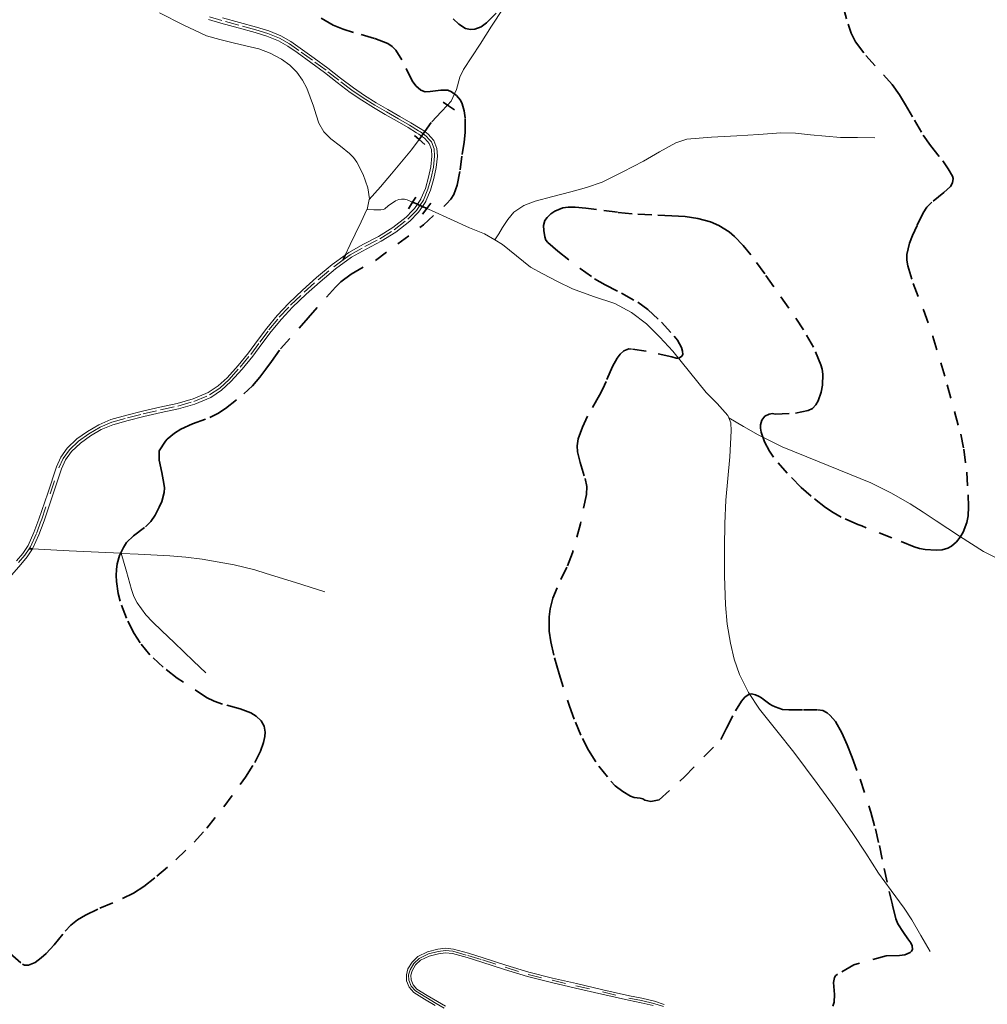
# Model space of a CAD drawing. Header units: metres. Extents: x 407555 to 411072, y 4571682 to 4574038.
# Tile 62 of 67: x 410014 to 410363, y 4573394 to 4573749. Entities that reach past the tile are written whole.
import ezdxf

# ---------------------------------------------------------------- set-up
doc = ezdxf.new("R2010")
doc.units = ezdxf.units.M
doc.header["$MEASUREMENT"] = 0
doc.linetypes.add('bt5mv20_nopinta', pattern=[10, 5, -5])
for name, color, linetype, lineweight in [('COB01_LN', 7, 'Continuous', 15), ('FLU01_LN', 7, 'Continuous', 15), ('FLU03_LN', 7, 'Continuous', 15), ('FLU04_LN', 7, 'Continuous', 15), ('PON02_LN', 7, 'Continuous', 15), ('VIA16_LN', 7, 'Continuous', 15), ('VIA19_LN', 7, 'Continuous', 15)]:
    doc.layers.add(name, color=color, linetype=linetype, lineweight=lineweight)

msp = doc.modelspace()

# ---------------------------------------------------------------- linework, layer by layer
at = {"layer": 'COB01_LN', "color": 92, "linetype": 'bt5mv20_nopinta', "lineweight": 35}
for points in [[(410310.4, 4573754.41, 505.79), (410312.35, 4573747.65, 505.78), (410313.49, 4573744.36, 505.78)], [(410169.94, 4573749.6, 481.62), (410172, 4573747.59, 481.19), (410174.38, 4573746.11, 480.88), (410176.26, 4573745.71, 480.73), (410177.79, 4573745.88, 480.68), (410180.04, 4573746.72, 480.7), (410181.97, 4573748.07, 480.88), (410187.79, 4573753.86, 482)], [(410130.32, 4573745.87, 481.08), (410126.75, 4573747.34, 481.49), (410122.25, 4573749.93, 481.97)], [(410063.21, 4573440.55, 501.23), (410070.04, 4573446.46, 501.74), (410076.6, 4573452.82, 501.53), (410081.14, 4573457.79, 500.98), (410087.31, 4573465.55, 499.73), (410093.18, 4573473.52, 498), (410095.09, 4573476.19, 497.39), (410098.47, 4573481.45, 496.3), (410100.58, 4573485.6, 495.4), (410101.67, 4573488.67, 494.67), (410102.12, 4573490.87, 494.07), (410102.19, 4573492.44, 493.59), (410101.82, 4573494.61, 492.81), (410100.79, 4573496.52, 491.96), (410099, 4573498.22, 490.95), (410097.09, 4573499.36, 490.06), (410093.21, 4573500.82, 488.46), (410086.88, 4573502.55, 485.99), (410083.84, 4573503.59, 484.73), (410081.12, 4573504.98, 483.46), (410070.55, 4573511.95, 477.98), (410065.46, 4573515.86, 475.23), (410060.66, 4573520.34, 472.5), (410057.15, 4573524.6, 470.28), (410054.96, 4573528.02, 468.7), (410052.23, 4573533.57, 466.42), (410049.97, 4573539.64, 464.21), (410049.19, 4573542.48, 463.32), (410048.58, 4573546.8, 462.38), (410048.52, 4573548.96, 462.17), (410048.61, 4573551.09, 462.17), (410048.9, 4573553.1, 462.35), (410049.77, 4573556.08, 462.83), (410051.1, 4573558.99, 463.44), (410052.27, 4573560.75, 463.89), (410054.81, 4573563.22, 464.78), (410059.05, 4573566.48, 466.16), (410060.99, 4573568.36, 466.77), (410062.58, 4573570.68, 467.25), (410064, 4573573.5, 467.6), (410064.91, 4573575.62, 467.77), (410065.77, 4573578.84, 467.84), (410065.88, 4573580.46, 467.81), (410065.71, 4573582.08, 467.73), (410064.91, 4573586.07, 467.48), (410063.96, 4573590.44, 467.14), (410064.01, 4573593.85, 466.67), (410066.29, 4573597.33, 465.72), (410066.93, 4573598.07, 465.58), (410069.48, 4573600.19, 465.32), (410071.8, 4573601.64, 465.19), (410075.99, 4573603.54, 465.1), (410082.24, 4573605.88, 465.08), (410085.21, 4573607.28, 465.04), (410087.97, 4573609.12, 464.9), (410094.52, 4573614.41, 464.2), (410097.6, 4573617.27, 463.87), (410100.34, 4573620.45, 463.73), (410102.43, 4573623.25, 463.73), (410104.51, 4573626.05, 463.73), (410107.8, 4573630.61, 464.35), (410117.68, 4573641.75, 465.37), (410127.56, 4573652.88, 466.39), (410129.46, 4573654.77, 466.57), (410133.22, 4573657.59, 466.85), (410141.94, 4573662.47, 467.36), (410159.23, 4573675.27, 468.24), (410167.61, 4573682.83, 468.86), (410169.15, 4573684.56, 469.07), (410170.18, 4573686.27, 469.36), (410171.42, 4573689.63, 470.02), (410172.45, 4573695.14, 471.14), (410173.24, 4573700.63, 471.98), (410173.98, 4573705.16, 472.35), (410174.34, 4573708.62, 472.56), (410174.29, 4573713.83, 472.84), (410173.91, 4573716.41, 473.02), (410173.23, 4573718.96, 473.24), (410172.59, 4573720.28, 473.39), (410171.13, 4573721.92, 473.65), (410169.33, 4573723.25, 473.96), (410168.05, 4573723.8, 474.21), (410165.59, 4573723.91, 474.75), (410161.74, 4573723.32, 475.64), (410159.94, 4573723.3, 476.03), (410158.35, 4573723.84, 476.34), (410156.51, 4573725.43, 476.7), (410155.2, 4573727.22, 477), (410151.5, 4573734.82, 478.04), (410149.36, 4573738.27, 478.54), (410148.01, 4573739.64, 478.79), (410146.41, 4573740.66, 479.03), (410141.61, 4573742.51, 479.67), (410134.05, 4573744.68, 480.63), (410130.32, 4573745.87, 481.08)], [(410313.49, 4573744.36, 505.78), (410315.04, 4573741.29, 505.78), (410318.73, 4573736.34, 505.79), (410325.1, 4573729.43, 505.85), (410328.17, 4573725.92, 505.93), (410330.88, 4573722.19, 506.05), (410333.06, 4573718.57, 506.36), (410336.21, 4573713.02, 507.25), (410339.38, 4573707.64, 508.28), (410342.04, 4573703.89, 509.08), (410346.45, 4573698.33, 510.47), (410348.43, 4573695.56, 511.1), (410349.98, 4573692.8, 511.61), (410350.23, 4573691.97, 511.71), (410350, 4573690.46, 511.76), (410349.21, 4573689.17, 511.7), (410346.89, 4573686.93, 511.42), (410342.57, 4573683.48, 510.91), (410340.69, 4573681.65, 510.77), (410339.39, 4573679.7, 510.78), (410337.17, 4573675.09, 511.21), (410335.5, 4573671.48, 511.67), (410334.45, 4573668.73, 512.01), (410333.54, 4573664.6, 512.44), (410333.5, 4573662.55, 512.57), (410333.82, 4573660.54, 512.62), (410335.8, 4573654.19, 512.63), (410339.48, 4573644.67, 512.64), (410342.91, 4573635.11, 512.62), (410348.09, 4573617.62, 512.55), (410352.96, 4573599.88, 512.48), (410354.1, 4573594.46, 512.45), (410355.09, 4573586.22, 512.38), (410355.62, 4573577.98, 512.27), (410355.78, 4573573.66, 512.12), (410355.61, 4573570.45, 511.93), (410355.17, 4573568.06, 511.76), (410353.82, 4573564.51, 511.51), (410352.74, 4573562.75, 511.4), (410351.35, 4573561, 511.3), (410349.65, 4573559.5, 511.25), (410348.31, 4573558.77, 511.25), (410346.24, 4573558.18, 511.24), (410344.12, 4573558.04, 511.17), (410340.06, 4573558.31, 510.7), (410338.05, 4573558.68, 510.31), (410336.14, 4573559.29, 509.84), (410328.15, 4573562.51, 507.6), (410317.25, 4573566.76, 504.15), (410315.89, 4573567.24, 503.58), (410309.86, 4573569.94, 500.78), (410306.98, 4573571.58, 499.38), (410304.18, 4573573.47, 498.01), (410299.05, 4573577.47, 495.39), (410295.46, 4573580.63, 493.43), (410290.37, 4573585.76, 490.49), (410285.47, 4573591.53, 487.56), (410283.97, 4573593.68, 486.57), (410282.23, 4573597.09, 485.19), (410280.99, 4573600.58, 484.09), (410280.74, 4573602.01, 483.94), (410280.77, 4573603.19, 484.04), (410281.24, 4573604.91, 484.39), (410282.36, 4573606.34, 484.86), (410283.91, 4573607.12, 485.33), (410285.14, 4573607.25, 485.68), (410286.08, 4573607.12, 485.97), (410293.35, 4573607.41, 490.35), (410297.94, 4573608.37, 493.82), (410299.54, 4573609.14, 495.01), (410300.72, 4573610.4, 495.86), (410301.58, 4573611.85, 496.47), (410302.66, 4573614.96, 497.27), (410303.12, 4573617.55, 497.67), (410303.21, 4573621.46, 498.01), (410302.98, 4573623.26, 498.08), (410302.56, 4573624.88, 498.09), (410299.86, 4573631.27, 497.95), (410296.26, 4573637.51, 497.81), (410290.94, 4573645.33, 497.87), (410285.53, 4573652.96, 497.81), (410282.27, 4573657.66, 497.45), (410277.33, 4573664.54, 496.44), (410274.56, 4573667.89, 495.84), (410271.42, 4573671.16, 495.25), (410269.46, 4573672.83, 494.93), (410265.73, 4573675.11, 494.34), (410262.75, 4573676.36, 493.87), (410258.15, 4573677.61, 493.07), (410253.55, 4573678.27, 492.14), (410248.76, 4573678.61, 490.89), (410241.55, 4573678.9, 488.52), (410234.45, 4573679.29, 485.93), (410229.27, 4573679.83, 483.68), (410221.61, 4573680.86, 479.8)], [(410221.61, 4573680.86, 479.8), (410217.79, 4573681.34, 478.11), (410213.95, 4573681.71, 476.89), (410211.44, 4573681.71, 476.43), (410209.52, 4573681.4, 476.23), (410206.64, 4573680.23, 476.09), (410205.21, 4573679.27, 476.06), (410203.82, 4573678, 476.05), (410202.99, 4573676.83, 476.04), (410202.54, 4573675.04, 476.03), (410202.63, 4573673.26, 476.01), (410203.01, 4573670.93, 476.1), (410203.42, 4573669.84, 476.1), (410204.1, 4573668.96, 475.97), (410207.71, 4573665.83, 475.01), (410215.73, 4573659.57, 474.44), (410220.93, 4573655.88, 474.89), (410224.76, 4573653.65, 475.02), (410230.71, 4573650.65, 475.03), (410236.55, 4573647.4, 475.17), (410240.18, 4573644.74, 475.64), (410245.06, 4573640.17, 476.86), (410249.68, 4573635.24, 478.02), (410250.89, 4573633.72, 478.19), (410252.3, 4573631.07, 478.21), (410252.67, 4573629.78, 478.14), (410252.72, 4573628.63, 478.02), (410252.46, 4573627.98, 477.55), (410251.6, 4573627.34, 476.17), (410251.02, 4573627.23, 475.61), (410250.39, 4573627.28, 475.38), (410248.8, 4573627.69, 475.53), (410239.55, 4573629.77, 480.3), (410234.31, 4573630.54, 484.14), (410233.26, 4573630.56, 484.91), (410231.49, 4573629.92, 486.18), (410230.13, 4573628.73, 487.15), (410229.06, 4573627.31, 487.91), (410227.37, 4573624.21, 489.06), (410225.08, 4573618.85, 490.6), (410223.93, 4573616.23, 491.36), (410222.71, 4573613.87, 492.16), (410218.41, 4573606.31, 495.11), (410216.58, 4573602.42, 496.53), (410215.07, 4573598.23, 497.88), (410214.67, 4573595.71, 498.63), (410214.8, 4573593.51, 499.26), (410215.73, 4573589.65, 500.32), (410217.57, 4573583.86, 501.77), (410218.11, 4573580.97, 502.41), (410218.02, 4573578.07, 502.98), (410215.83, 4573567.59, 504.61), (410212.95, 4573557.12, 506.16), (410210.97, 4573551.95, 507.08), (410207.43, 4573544.47, 508.56), (410205.92, 4573540.72, 509.34), (410204.89, 4573536.88, 510.14), (410204.54, 4573533.97, 510.87), (410204.63, 4573528.87, 512.62), (410205.18, 4573525.03, 514.08), (410206.52, 4573519.27, 516.09), (410207.32, 4573516.39, 516.83), (410208.16, 4573513.52, 517.3), (410211.87, 4573501.81, 518.39), (410214.06, 4573495.99, 518.89), (410216.58, 4573490.18, 519.43), (410218.72, 4573486.01, 519.86), (410222.43, 4573480.23, 520.51), (410226.8, 4573474.77, 521.18), (410228.42, 4573473.14, 521.44), (410231.09, 4573471.08, 521.94), (410233.96, 4573469.34, 522.42), (410235.24, 4573468.94, 522.61), (410237.36, 4573468.71, 522.78), (410238.3, 4573468.47, 522.69), (410239.04, 4573467.97, 522.42), (410241.25, 4573467.43, 521.68), (410244.26, 4573468.04, 519.46), (410253.35, 4573476.37, 514.84), (410266.49, 4573489.8, 507.63), (410268.48, 4573493.94, 505.76), (410271.69, 4573500.08, 502.93), (410273.87, 4573503.62, 501.21), (410275.17, 4573505.09, 500.33), (410276.64, 4573506.1, 499.46), (410277.48, 4573506.24, 499.07), (410278.96, 4573505.88, 498.55), (410280.33, 4573505.25, 498.16), (410281.1, 4573504.8, 498.21), (410281.7, 4573504.39, 498.63), (410282.65, 4573503.64, 499.93), (410284.11, 4573502.55, 502.22), (410284.98, 4573502.06, 503.05), (410286.03, 4573501.62, 503.39), (410287.39, 4573501.15, 503.42)], [(410287.39, 4573501.15, 503.42), (410288.74, 4573500.67, 503.44), (410290.95, 4573500.45, 504.01), (410296.21, 4573500.48, 506.76), (410301.47, 4573500.51, 509.5), (410303.28, 4573500.2, 510.43), (410304.74, 4573499.45, 511.14), (410305.92, 4573498.48, 511.69), (410307.78, 4573496.26, 512.53), (410310.12, 4573492.15, 513.5), (410312, 4573487.87, 514.23), (410313.81, 4573483.35, 514.8), (410316.73, 4573475.44, 515.28), (410320.54, 4573463.55, 515.61), (410322.17, 4573457.58, 516), (410323.6, 4573451.58, 516.78), (410325.34, 4573443.3, 518.31), (410327.1, 4573435.02, 519.98), (410328.31, 4573430.05, 521.09), (410329.56, 4573425.13, 522.38), (410330.26, 4573423.32, 523.03), (410332.27, 4573420.2, 524.68), (410333.9, 4573418, 526.15), (410334.89, 4573416.48, 527.29), (410335.37, 4573415.44, 528.11), (410335.51, 4573414.06, 529.22), (410335.23, 4573413.47, 529.7), (410334.69, 4573412.96, 530.11), (410332.73, 4573412.16, 530.92), (410330.92, 4573411.9, 531.42), (410326.1, 4573411.79, 532.17), (410314.41, 4573408.55, 533.65), (410308.53, 4573405.2, 534.94), (410307.84, 4573404.65, 535.12), (410307.4, 4573403.95, 535.31), (410307.05, 4573402.18, 535.67), (410307.39, 4573397.9, 536.27), (410307.31, 4573395.09, 536.5), (410306.78, 4573393.72, 536.55)], [(410010.36, 4573412.61, 488.61), (410014.69, 4573408.86, 490.44), (410015.42, 4573408.44, 490.73), (410016.89, 4573408.4, 491.25), (410019.29, 4573409.46, 492.03), (410021.5, 4573411.04, 492.79), (410023.3, 4573412.62, 493.37), (410026.12, 4573415.76, 493.88), (410030.09, 4573420.67, 494.06), (410032.2, 4573422.91, 494.2), (410034.56, 4573424.8, 494.55), (410037.4, 4573426.5, 495.18), (410042.66, 4573428.99, 496.53), (410050.78, 4573432.44, 498.74), (410054.73, 4573434.44, 499.73), (410058.47, 4573436.85, 500.51), (410063.21, 4573440.55, 501.23)]]:
    msp.add_polyline3d(points, dxfattribs=at)
at = {"layer": 'FLU01_LN', "color": 150, "linetype": 'Continuous', "lineweight": 15}
for points in [[(410261.91, 4573803.88, 499.24), (410256.04, 4573801.51, 498.02), (410250.16, 4573799.13, 496.79), (410242.04, 4573794.77, 494.7), (410234.09, 4573790.16, 492.44), (410226.37, 4573787.76, 490.56), (410218.58, 4573785.35, 488.69), (410213.27, 4573782.41, 487.38), (410208.7, 4573778.5, 486.06), (410204.04, 4573773.08, 484.36), (410199.52, 4573767.6, 482.59), (410193.66, 4573760.56, 480.17), (410188.04, 4573753.28, 477.83), (410183.84, 4573746.88, 476.21), (410179.73, 4573740.4, 474.7), (410176.7, 4573735.83, 473.62), (410173.66, 4573731.27, 472.59), (410172.38, 4573728.53, 472.1), (410171.13, 4573724.04, 471.48), (410169.31, 4573719.85, 470.96), (410167.98, 4573718.43, 470.77)], [(410064.17, 4573751.75, 480.65), (410072.6, 4573747.41, 479.61), (410081.09, 4573743.47, 478.54), (410085.83, 4573742.09, 477.54), (410090.66, 4573740.92, 476.4), (410095.27, 4573739.85, 475.59), (410099.88, 4573738.76, 474.92), (410104.06, 4573737.19, 474.5), (410108.06, 4573735, 474.06), (410111.05, 4573732.9, 473.61), (410113.65, 4573730.3, 473.15), (410115.73, 4573727.51, 472.73), (410117.27, 4573724.53, 472.31), (410118.45, 4573721.34, 471.47), (410119.58, 4573718.11, 470.54), (410120.56, 4573715.01, 470), (410121.57, 4573711.91, 469.53), (410123.4, 4573708.89, 469.1), (410125.91, 4573706.27, 468.71), (410129.31, 4573703.64, 468.49), (410132.67, 4573701.04, 468.25), (410134.02, 4573699.54, 467.64), (410135.2, 4573697.87, 467), (410137.6, 4573693.41, 466.35), (410139.27, 4573688.67, 465.7), (410139.78, 4573684.69, 465.02), (410139.72, 4573684.43, 464.99)], [(410321.95, 4573706.72, 500.91), (410315.75, 4573706.77, 499.6), (410309.55, 4573706.81, 498.28), (410298.77, 4573707.81, 495.59), (410293.41, 4573708.38, 494.14), (410288.03, 4573708.43, 492.78), (410280.12, 4573707.9, 491.22), (410272.19, 4573707.35, 489.63), (410263.04, 4573706.97, 487.18), (410254.22, 4573706.15, 484.71), (410250.21, 4573704.87, 483.67), (410244.36, 4573701.64, 482.2), (410238.56, 4573698.25, 480.7), (410231.17, 4573694.46, 478.23), (410223.63, 4573690.75, 476), (410218.08, 4573688.76, 475.23), (410212.39, 4573687.17, 474.56), (410205.94, 4573685.48, 473.57), (410199.49, 4573683.81, 472.55), (410195.42, 4573682.29, 471.83), (410191.89, 4573679.88, 471.05), (410189.68, 4573677.28, 470.07), (410187.79, 4573674.39, 469.28), (410186.41, 4573672.12, 469.07), (410185.02, 4573669.85, 468.86)], [(410157.68, 4573706.07, 468.97), (410154.98, 4573702.4, 468.37), (410151.4, 4573698, 467.59), (410147.75, 4573693.66, 466.78), (410143.74, 4573689.05, 465.89), (410139.72, 4573684.43, 464.99)], [(410155.37, 4573683.5, 465.78), (410153.39, 4573684.38, 465.59), (410152.48, 4573684.59, 465.55), (410151.32, 4573684.57, 465.46), (410150.35, 4573684.46, 465.42), (410149.21, 4573684.02, 465.37), (410146.6, 4573682.11, 465.37), (410145.33, 4573681.11, 465.35), (410144.82, 4573680.84, 465.31), (410143.91, 4573680.7, 465.22), (410141.42, 4573680.75, 464.88), (410138.92, 4573680.8, 464.53)], [(410139.72, 4573684.43, 464.99), (410138.93, 4573680.82, 464.53), (410138.92, 4573680.8, 464.53)], [(410138.92, 4573680.8, 464.53), (410136.81, 4573676.4, 464.33), (410134.7, 4573671.98, 464.15), (410132.89, 4573668.2, 463.99), (410131.08, 4573664.41, 463.83)], [(410185.02, 4573669.85, 468.86), (410181.24, 4573672.06, 468.19), (410175.89, 4573674.28, 467.65), (410169.03, 4573677.37, 467.04), (410162.16, 4573680.47, 466.43), (410160.47, 4573681.23, 466.27)], [(410269.36, 4573605.73, 479.56), (410269.03, 4573606.59, 479.43), (410265.18, 4573610.92, 478.91), (410261.23, 4573614.88, 478.48), (410255.2, 4573622.34, 477.48), (410249.11, 4573629.78, 476.48), (410244.53, 4573634.85, 475.92), (410239.61, 4573639.65, 475.38), (410234.22, 4573643.77, 474.54), (410228.26, 4573646.98, 473.72), (410220.6, 4573649.54, 473.2), (410213.02, 4573652.21, 472.7), (410207.63, 4573654.9, 472.19), (410202.27, 4573657.68, 471.67), (410197.82, 4573660.08, 471.36), (410187.8, 4573668.23, 469.36), (410185.02, 4573669.85, 468.86)], [(410341.87, 4573413.44, 526.93), (410338.58, 4573419.13, 524.14), (410335.29, 4573424.81, 521.34), (410332.57, 4573429.03, 519.67), (410327.9, 4573435.35, 518.07), (410323.3, 4573441.67, 516.4), (410318.73, 4573448.81, 513.87), (410314.06, 4573455.96, 511.45), (410307.65, 4573465, 508.75), (410301.15, 4573473.95, 506.07), (410296.98, 4573479.59, 504.29), (410292.79, 4573485.2, 502.53), (410286.65, 4573492.98, 500.36), (410280.43, 4573500.77, 498.43), (410276.44, 4573506.76, 497.18), (410273.19, 4573513.25, 495.89), (410271.23, 4573518.81, 494.53), (410269.93, 4573524.55, 493.16), (410268.77, 4573531.41, 491.74), (410268.09, 4573538.32, 490.39), (410267.8, 4573548.74, 488.48), (410267.79, 4573559.18, 486.65), (410267.92, 4573567.65, 485.22), (410268.26, 4573576.11, 483.86), (410268.93, 4573583.91, 482.68), (410269.68, 4573591.71, 481.55), (410269.99, 4573596.41, 480.9), (410270.19, 4573601.11, 480.25), (410270.06, 4573603.92, 479.83), (410269.36, 4573605.73, 479.56)], [(410367.2, 4573554.55, 511.86), (410361.11, 4573557.57, 510), (410352.48, 4573563.12, 507.77), (410344.05, 4573568.62, 505), (410339.34, 4573571.7, 502.55), (410334.65, 4573574.69, 500), (410327.79, 4573578.72, 496.47), (410320.52, 4573582.37, 492.99), (410309.04, 4573587.06, 488.64), (410297.46, 4573591.66, 485.34), (410288.62, 4573595.33, 483.2), (410279.96, 4573599.58, 481.44), (410274.66, 4573602.66, 480.5), (410269.36, 4573605.73, 479.56)], [(410050.36, 4573556.91, 459.47), (410044.73, 4573557.19, 458.21), (410031.53, 4573557.83, 455.97), (410018.33, 4573558.47, 453.73)], [(410080.77, 4573513.83, 478.61), (410076.39, 4573518.07, 475.64), (410069.45, 4573524.81, 470.93), (410065.02, 4573528.92, 468.35), (410061.61, 4573532.18, 466.7), (410059.2, 4573534.79, 465.6), (410056.12, 4573539.05, 464.11), (410054.93, 4573541.36, 463.42), (410054.04, 4573543.83, 462.77), (410052.2, 4573550.37, 461.12), (410050.36, 4573556.91, 459.47)], [(410123.7, 4573542.98, 482.48), (410113.15, 4573546.33, 478.23), (410102.61, 4573549.68, 473.98), (410098.49, 4573550.91, 472.47), (410091.03, 4573552.77, 470.33), (410079.47, 4573554.84, 467.71), (410073.65, 4573555.53, 466.41), (410067.89, 4573555.97, 464.96), (410056.39, 4573556.6, 461.29), (410050.61, 4573556.9, 459.53), (410050.36, 4573556.91, 459.47)]]:
    msp.add_polyline3d(points, dxfattribs=at)
at = {"layer": 'FLU03_LN', "color": 150, "linetype": 'bt5mv20_nopinta', "lineweight": 35}
for points in [[(410167.98, 4573718.43, 470.77), (410165.71, 4573716, 470.45), (410162.04, 4573712.21, 469.91), (410159.72, 4573708.91, 469.42), (410159.15, 4573708.11, 469.3), (410158.58, 4573707.3, 469.17), (410158.56, 4573707.27, 469.17), (410157.68, 4573706.07, 468.97)], [(410160.47, 4573681.23, 466.27), (410158.9, 4573681.93, 466.12), (410157.98, 4573682.34, 466.03), (410157.78, 4573682.43, 466.01), (410157.07, 4573682.75, 465.94), (410155.37, 4573683.5, 465.78)]]:
    msp.add_polyline3d(points, dxfattribs=at)
at = {"layer": 'FLU04_LN', "color": 202, "linetype": 'bt5mv20_nopinta', "lineweight": 35}
for points in [[(410130.37, 4573662.67, 463.67), (410131.08, 4573664.41, 463.83)], [(410018.33, 4573558.47, 453.73), (410017.17, 4573558.53, 453.69)]]:
    msp.add_polyline3d(points, dxfattribs=at)
at = {"layer": 'PON02_LN', "color": 1, "linetype": 'Continuous', "lineweight": 35}
for points in [[(410170.46, 4573716.75, 471.17), (410167.98, 4573718.43, 471.17), (410166.32, 4573719.55, 471.17)], [(410156, 4573707.54, 470.03), (410157.68, 4573706.07, 470.03), (410159.76, 4573704.26, 470.03)], [(410156.51, 4573685.34, 466.74), (410155.37, 4573683.5, 466.74), (410153.87, 4573681.1, 466.74)], [(410158.93, 4573679.12, 467.17), (410160.47, 4573681.23, 467.17), (410161.89, 4573683.16, 467.17)]]:
    msp.add_polyline3d(points, dxfattribs=at)
at = {"layer": 'VIA16_LN', "color": 42, "linetype": 'bt5mv20_nopinta', "lineweight": 15}
for points in [[(410156.76, 4573680.54, 467.07), (410157.98, 4573682.34, 467.29), (410159.25, 4573684.21, 467.52), (410159.26, 4573684.23, 467.52), (410160.88, 4573688.13, 468.21), (410162.09, 4573692.23, 468.91), (410162.87, 4573696.13, 469.4), (410163.31, 4573700.05, 469.8), (410163.18, 4573702.65, 470.07), (410162.16, 4573705.19, 470.33), (410161.33, 4573706.1, 470.44), (410160.3, 4573707.25, 470.57), (410159.15, 4573708.11, 470.7), (410158.16, 4573708.84, 470.82), (410157.47, 4573709.25, 470.96), (410154.21, 4573711.19, 471.61), (410150.24, 4573713.52, 472.48), (410146, 4573715.99, 473.33), (410141.74, 4573718.46, 474), (410137.53, 4573721.06, 474.49), (410133.44, 4573723.87, 474.93), (410128.8, 4573727.44, 475.44), (410124.16, 4573731.03, 475.9), (410119.27, 4573734.65, 476.2), (410114.3, 4573738.19, 476.49), (410110.94, 4573740.51, 476.77), (410107.41, 4573742.57, 477.12), (410103.19, 4573744.26, 477.51), (410098.87, 4573745.6, 477.92), (410092.71, 4573747.3, 478.58), (410086.55, 4573748.99, 479.28), (410082.14, 4573750.28, 479.8)], [(410013.36, 4573553.56, 453.3), (410015.62, 4573556.29, 453.51), (410017.17, 4573558.53, 453.69), (410017.65, 4573559.21, 453.75), (410019.78, 4573564, 454.12), (410021.59, 4573568.91, 454.5), (410024.76, 4573578.31, 455.16), (410027.9, 4573587.74, 455.69), (410029.44, 4573591.12, 455.79), (410031.63, 4573594.21, 455.87), (410034.97, 4573597.36, 456.02), (410038.7, 4573600.03, 456.27), (410042.71, 4573602.37, 456.59), (410046.96, 4573604.16, 456.92), (410052.58, 4573605.71, 457.38), (410058.23, 4573607.13, 457.82), (410064.5, 4573608.58, 458.25), (410070.79, 4573610, 458.67), (410076.56, 4573611.63, 459.07), (410082.15, 4573613.98, 459.47), (410085.89, 4573616.49, 459.75), (410089.18, 4573619.53, 460.04), (410093.18, 4573623.98, 460.47), (410096.99, 4573628.57, 460.92), (410100.28, 4573632.99, 461.32), (410103.56, 4573637.43, 461.71), (410107.32, 4573642.02, 462.08), (410111.4, 4573646.36, 462.39), (410116.3, 4573651.03, 462.59), (410121.35, 4573655.54, 462.78), (410126.98, 4573660.19, 463.24), (410130.37, 4573662.67, 463.67), (410132.86, 4573664.5, 463.99), (410138.16, 4573667.45, 464.79), (410143.56, 4573670.26, 465.53), (410148.76, 4573673.52, 466.11), (410153.67, 4573677.36, 466.66), (410156.36, 4573680.13, 467.02), (410156.76, 4573680.54, 467.07)], [(410166.78, 4573392.93, 523.69), (410163.87, 4573394.63, 523.92), (410160.12, 4573396.87, 524.14), (410156.39, 4573399.21, 524.35), (410154.89, 4573400.92, 524.55), (410154.02, 4573403.03, 524.74), (410153.94, 4573404.91, 524.82), (410154.46, 4573406.79, 524.88), (410155.81, 4573409.05, 525), (410157.74, 4573410.88, 525.11), (410161.06, 4573412.51, 525.19), (410164.55, 4573413.4, 525.25), (410167.25, 4573413.71, 525.33), (410169.91, 4573413.47, 525.47), (410175.28, 4573411.95, 525.81), (410180.55, 4573410.34, 526.14), (410188.76, 4573407.69, 526.63), (410197.01, 4573405.14, 527.12), (410205.61, 4573402.99, 527.7), (410214.23, 4573400.99, 528.41), (410223.79, 4573398.8, 529.29), (410233.35, 4573396.61, 530.18), (410237.86, 4573395.7, 530.58), (410242.33, 4573394.68, 530.99), (410245.82, 4573393.54, 531.43)]]:
    msp.add_polyline3d(points, dxfattribs=at)
at = {"layer": 'VIA19_LN', "color": 7, "linetype": 'Continuous', "lineweight": 15}
for points in [[(410086.82, 4573749.94, 479.28), (410092.97, 4573748.24, 478.58), (410099.15, 4573746.54, 477.92), (410103.52, 4573745.19, 477.51), (410107.84, 4573743.46, 477.12), (410111.47, 4573741.34, 476.77), (410114.86, 4573739, 476.49), (410119.85, 4573735.45, 476.2), (410124.75, 4573731.81, 475.9), (410129.4, 4573728.22, 475.44), (410134.02, 4573724.67, 474.93), (410138.07, 4573721.88, 474.49), (410142.25, 4573719.3, 474), (410146.49, 4573716.84, 473.33), (410150.74, 4573714.37, 472.48), (410154.71, 4573712.03, 471.61), (410158.12, 4573710.01, 470.94), (410158.71, 4573709.66, 470.82), (410159.72, 4573708.91, 470.71), (410160.97, 4573707.98, 470.57), (410161.98, 4573706.86, 470.45), (410163.01, 4573705.72, 470.33), (410164.15, 4573702.86, 470.07), (410164.3, 4573700.02, 469.8), (410163.84, 4573695.98, 469.4), (410163.05, 4573691.99, 468.91), (410161.81, 4573687.8, 468.21), (410160.17, 4573683.86, 467.54), (410160.12, 4573683.74, 467.52), (410158.9, 4573681.93, 467.31), (410157.53, 4573679.91, 467.07), (410157.36, 4573679.73, 467.05), (410154.33, 4573676.63, 466.66), (410149.33, 4573672.72, 466.11), (410144.05, 4573669.41, 465.53), (410138.63, 4573666.58, 464.79), (410133.39, 4573663.67, 463.99), (410127.59, 4573659.41, 463.24), (410121.99, 4573654.79, 462.78), (410116.97, 4573650.31, 462.59), (410112.1, 4573645.67, 462.39), (410108.06, 4573641.37, 462.08), (410104.34, 4573636.83, 461.71), (410101.07, 4573632.41, 461.32), (410097.76, 4573627.96, 460.92), (410093.92, 4573623.33, 460.47), (410089.88, 4573618.84, 460.04), (410086.5, 4573615.71, 459.75), (410082.62, 4573613.11, 459.47), (410076.89, 4573610.7, 459.07), (410071.03, 4573609.05, 458.67), (410064.72, 4573607.62, 458.25), (410058.46, 4573606.17, 457.82), (410052.83, 4573604.76, 457.38), (410047.28, 4573603.23, 456.92), (410043.15, 4573601.49, 456.59), (410039.24, 4573599.2, 456.27), (410035.6, 4573596.6, 456.02), (410032.38, 4573593.56, 455.87), (410030.3, 4573590.62, 455.79), (410028.82, 4573587.38, 455.69), (410025.69, 4573578, 455.16), (410022.52, 4573568.58, 454.5), (410020.69, 4573563.63, 454.12), (410018.51, 4573558.73, 453.75), (410018.33, 4573558.47, 453.73), (410016.41, 4573555.7, 453.51), (410014.11, 4573552.93, 453.3), (410010.94, 4573549.17, 453.07)], [(410081.85, 4573749.34, 479.8), (410086.28, 4573748.04, 479.28), (410092.45, 4573746.35, 478.58), (410098.59, 4573744.66, 477.92), (410102.86, 4573743.33, 477.51), (410106.98, 4573741.68, 477.12), (410110.41, 4573739.67, 476.77), (410113.74, 4573737.38, 476.49), (410118.69, 4573733.86, 476.2), (410123.57, 4573730.25, 475.9), (410128.19, 4573726.66, 475.44)], [(410128.19, 4573726.66, 475.44), (410132.86, 4573723.07, 474.93), (410137, 4573720.23, 474.49), (410141.23, 4573717.62, 474), (410145.5, 4573715.14, 473.33), (410149.74, 4573712.67, 472.48), (410153.71, 4573710.34, 471.61), (410156.82, 4573708.49, 470.98), (410157.61, 4573708.02, 470.82), (410158.58, 4573707.3, 470.7), (410159.64, 4573706.52, 470.57), (410160.69, 4573705.35, 470.42), (410161.31, 4573704.66, 470.33), (410162.2, 4573702.44, 470.07), (410162.32, 4573700.08, 469.8), (410161.9, 4573696.28, 469.4), (410161.13, 4573692.47, 468.91), (410159.95, 4573688.46, 468.21), (410158.38, 4573684.68, 467.52), (410158.33, 4573684.6, 467.51), (410157.07, 4573682.75, 467.27), (410155.99, 4573681.16, 467.07), (410155.36, 4573680.52, 466.98), (410153.01, 4573678.09, 466.66), (410148.19, 4573674.33, 466.11), (410143.07, 4573671.11, 465.53), (410137.7, 4573668.31, 464.79), (410132.33, 4573665.33, 463.99), (410131.08, 4573664.41, 463.83), (410126.38, 4573660.97, 463.24), (410120.71, 4573656.29, 462.78), (410115.63, 4573651.75, 462.59), (410110.7, 4573647.05, 462.39), (410106.58, 4573642.67, 462.08), (410102.78, 4573638.03, 461.71), (410099.49, 4573633.58, 461.32), (410096.22, 4573629.18, 460.92), (410092.43, 4573624.62, 460.47), (410088.48, 4573620.22, 460.04), (410085.27, 4573617.26, 459.75), (410081.68, 4573614.85, 459.47), (410076.24, 4573612.56, 459.07), (410070.55, 4573610.95, 458.67), (410064.29, 4573609.54, 458.25), (410058, 4573608.09, 457.82), (410052.33, 4573606.66, 457.38), (410046.64, 4573605.09, 456.92), (410042.27, 4573603.26, 456.59), (410038.16, 4573600.86, 456.27), (410034.34, 4573598.13, 456.02), (410030.88, 4573594.86, 455.87), (410028.59, 4573591.61, 455.79), (410026.98, 4573588.1, 455.69), (410023.82, 4573578.63, 455.16), (410020.66, 4573569.24, 454.5), (410018.87, 4573564.37, 454.12), (410016.79, 4573559.69, 453.75), (410014.84, 4573556.89, 453.51), (410012.61, 4573554.19, 453.3)], [(410163.45, 4573393.92, 523.92), (410159.69, 4573396.16, 524.14), (410155.85, 4573398.58, 524.35), (410154.18, 4573400.48, 524.55), (410153.2, 4573402.85, 524.74), (410153.12, 4573405, 524.82), (410153.7, 4573407.12, 524.88), (410155.16, 4573409.57, 525), (410157.26, 4573411.56, 525.11), (410160.77, 4573413.28, 525.19), (410164.4, 4573414.21, 525.25), (410167.24, 4573414.54, 525.33), (410170.06, 4573414.28, 525.47), (410175.51, 4573412.74, 525.81), (410180.8, 4573411.13, 526.14), (410189.01, 4573408.47, 526.63), (410197.23, 4573405.93, 527.12), (410205.8, 4573403.79, 527.7), (410214.41, 4573401.79, 528.41), (410223.97, 4573399.6, 529.29), (410233.52, 4573397.42, 530.18), (410238.03, 4573396.5, 530.58), (410242.55, 4573395.47, 530.99), (410246.09, 4573394.32, 531.43)], [(410167.2, 4573393.64, 523.69), (410164.29, 4573395.34, 523.92), (410160.55, 4573397.57, 524.14), (410156.93, 4573399.84, 524.35), (410155.6, 4573401.36, 524.55), (410154.84, 4573403.21, 524.74), (410154.77, 4573404.81, 524.82), (410155.22, 4573406.46, 524.88), (410156.45, 4573408.53, 525), (410158.22, 4573410.2, 525.11), (410161.34, 4573411.73, 525.19), (410164.7, 4573412.59, 525.25), (410167.26, 4573412.89, 525.33), (410169.76, 4573412.66, 525.47), (410175.04, 4573411.16, 525.81), (410180.3, 4573409.55, 526.14), (410188.51, 4573406.9, 526.63), (410196.79, 4573404.35, 527.12), (410205.42, 4573402.19, 527.7), (410214.05, 4573400.19, 528.41), (410223.61, 4573397.99, 529.29), (410233.18, 4573395.8, 530.18), (410237.69, 4573394.89, 530.58), (410242.11, 4573393.89, 530.99)]]:
    msp.add_polyline3d(points, dxfattribs=at)

doc.saveas('drawing.dxf')
